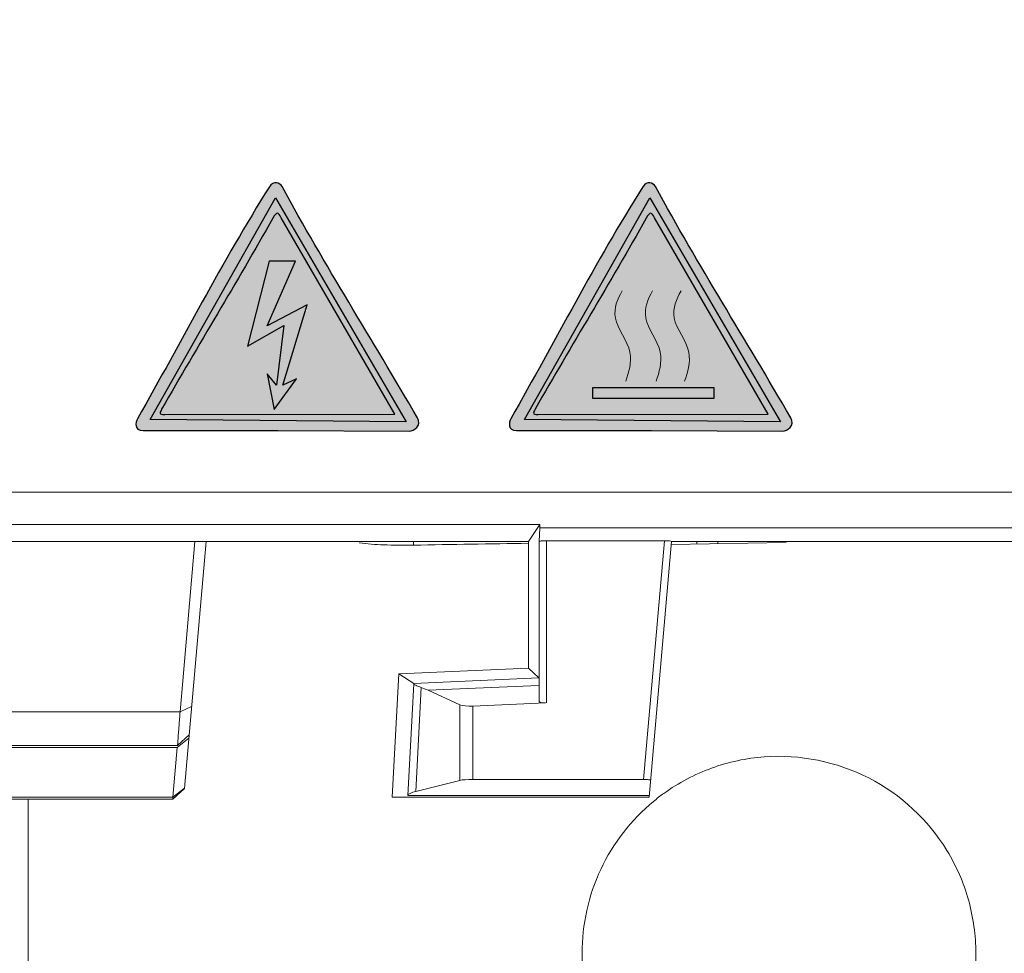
# Model space of a CAD drawing. Header units: millimetres. Extents: x -296 to 295, y -209 to 209.
# Tile 26 of 123: x -235 to -221, y -6 to 7. Entities that reach past the tile are written whole.
import ezdxf

# ---------------------------------------------------------------- set-up
doc = ezdxf.new("R2010")
doc.units = ezdxf.units.MM
doc.header["$MEASUREMENT"] = 0
doc.layers.add('layer 1', color=7, linetype='Continuous')

msp = doc.modelspace()

# ---------------------------------------------------------------- hatches: boundary and pattern name
at = {"layer": 'layer 1'}
h = msp.add_hatch(color=250, dxfattribs=at)
edge = h.paths.add_edge_path()
edge.add_spline(control_points=[(-231.5434, 4.4463), (-230.9456, 3.3486), (-230.29, 2.3192), (-229.6541, 1.2177), (-229.5879, 1.1031), (-229.7066, 1.0333), (-229.7638, 1.0293), (-229.7638, 1.0293), (-231.6008, 1.0407), (-231.6008, 1.0407), (-232.2288, 1.0407), (-232.8567, 1.0407), (-233.4846, 1.0407), (-233.6148, 1.0407), (-233.5882, 1.1511), (-233.5631, 1.2038), (-232.9473, 2.2839), (-232.3764, 3.4022), (-231.7204, 4.4431), (-231.6657, 4.53), (-231.5702, 4.5026), (-231.5434, 4.4463)], knot_values=[0, 0, 0, 0, 0.1428571, 0.1428571, 0.1428571, 0.2857143, 0.2857143, 0.2857143, 0.4285714, 0.4285714, 0.4285714, 0.5714286, 0.5714286, 0.5714286, 0.7142857, 0.7142857, 0.7142857, 0.8571429, 0.8571429, 0.8571429, 1, 1, 1, 1], degree=3, periodic=1)
h = msp.add_hatch(color=250, dxfattribs=at)
edge = h.paths.add_edge_path()
edge.add_spline(control_points=[(-226.3286, 4.4463), (-225.7308, 3.3486), (-225.0751, 2.3192), (-224.4393, 1.2177), (-224.3731, 1.1031), (-224.4917, 1.0333), (-224.5489, 1.0293), (-224.5489, 1.0293), (-226.386, 1.0407), (-226.386, 1.0407), (-227.014, 1.0407), (-227.642, 1.0407), (-228.2699, 1.0407), (-228.4001, 1.0407), (-228.3735, 1.1511), (-228.3484, 1.2038), (-227.7326, 2.2839), (-227.1616, 3.4022), (-226.5057, 4.4431), (-226.4509, 4.53), (-226.3554, 4.5026), (-226.3286, 4.4463)], knot_values=[0, 0, 0, 0, 0.1428571, 0.1428571, 0.1428571, 0.2857143, 0.2857143, 0.2857143, 0.4285714, 0.4285714, 0.4285714, 0.5714286, 0.5714286, 0.5714286, 0.7142857, 0.7142857, 0.7142857, 0.8571429, 0.8571429, 0.8571429, 1, 1, 1, 1], degree=3, periodic=1)
h = msp.add_hatch(color=2, dxfattribs=at)
edge = h.paths.add_edge_path()
edge.add_spline(control_points=[(-231.6331, 4.2902), (-231.6331, 4.2902), (-233.3864, 1.1916), (-233.3864, 1.1916), (-233.3864, 1.1916), (-229.8096, 1.1621), (-229.8096, 1.1621), (-229.8096, 1.1621), (-231.6331, 4.2902), (-231.6331, 4.2902)], knot_values=[0, 0, 0, 0, 0.3333333, 0.3333333, 0.3333333, 0.6666667, 0.6666667, 0.6666667, 1, 1, 1, 1], degree=3, periodic=1)
h = msp.add_hatch(color=2, dxfattribs=at)
edge = h.paths.add_edge_path()
edge.add_spline(control_points=[(-226.4058, 4.2902), (-226.4058, 4.2902), (-228.1592, 1.1916), (-228.1592, 1.1916), (-228.1592, 1.1916), (-224.5824, 1.1621), (-224.5824, 1.1621), (-224.5824, 1.1621), (-226.4058, 4.2902), (-226.4058, 4.2902)], knot_values=[0, 0, 0, 0, 0.3333333, 0.3333333, 0.3333333, 0.6666667, 0.6666667, 0.6666667, 1, 1, 1, 1], degree=3, periodic=1)
h = msp.add_hatch(color=250, dxfattribs=at)
edge = h.paths.add_edge_path()
edge.add_spline(control_points=[(-231.5578, 4.0084), (-231.5578, 4.0084), (-229.9682, 1.2659), (-229.9682, 1.2659), (-229.9682, 1.2659), (-233.1811, 1.2625), (-233.1811, 1.2625), (-233.2708, 1.2625), (-233.2459, 1.292), (-233.2252, 1.3355), (-232.7113, 2.2344), (-232.1785, 3.1049), (-231.6709, 4.005), (-231.6172, 4.1002), (-231.5974, 4.0932), (-231.5578, 4.0084)], knot_values=[0, 0, 0, 0, 0.2, 0.2, 0.2, 0.4, 0.4, 0.4, 0.6, 0.6, 0.6, 0.8, 0.8, 0.8, 1, 1, 1, 1], degree=3, periodic=1)
h = msp.add_hatch(color=250, dxfattribs=at)
edge = h.paths.add_edge_path()
edge.add_spline(control_points=[(-226.3431, 4.0084), (-226.3431, 4.0084), (-224.7533, 1.2659), (-224.7533, 1.2659), (-224.7533, 1.2659), (-227.9664, 1.2625), (-227.9664, 1.2625), (-228.0561, 1.2625), (-228.0312, 1.292), (-228.0104, 1.3355), (-227.4965, 2.2344), (-226.9637, 3.1049), (-226.4561, 4.005), (-226.4024, 4.1002), (-226.3826, 4.0932), (-226.3431, 4.0084)], knot_values=[0, 0, 0, 0, 0.2, 0.2, 0.2, 0.4, 0.4, 0.4, 0.6, 0.6, 0.6, 0.8, 0.8, 0.8, 1, 1, 1, 1], degree=3, periodic=1)
h = msp.add_hatch(color=250, dxfattribs=at)
edge = h.paths.add_edge_path()
edge.add_spline(control_points=[(-231.7229, 3.4062), (-231.7229, 3.4062), (-231.3571, 3.4065), (-231.3571, 3.4065), (-231.3571, 3.4065), (-231.7513, 2.5013), (-231.7513, 2.5013), (-231.7513, 2.5013), (-231.1946, 2.7928), (-231.1946, 2.7928), (-231.1946, 2.7928), (-231.5336, 1.6731), (-231.5336, 1.6731), (-231.5336, 1.6731), (-231.3403, 1.7613), (-231.3403, 1.7613), (-231.3403, 1.7613), (-231.6538, 1.3316), (-231.6538, 1.3316), (-231.6538, 1.3316), (-231.7522, 1.83), (-231.7522, 1.83), (-231.7522, 1.83), (-231.6202, 1.6728), (-231.6202, 1.6728), (-231.6202, 1.6728), (-231.5208, 2.5038), (-231.5208, 2.5038), (-231.5208, 2.5038), (-232.0238, 2.2165), (-232.0238, 2.2165), (-232.0238, 2.2165), (-231.7229, 3.4062), (-231.7229, 3.4062)], knot_values=[0, 0, 0, 0, 0.0909091, 0.0909091, 0.0909091, 0.1818182, 0.1818182, 0.1818182, 0.2727273, 0.2727273, 0.2727273, 0.3636364, 0.3636364, 0.3636364, 0.4545455, 0.4545455, 0.4545455, 0.5454545, 0.5454545, 0.5454545, 0.6363636, 0.6363636, 0.6363636, 0.7272727, 0.7272727, 0.7272727, 0.8181818, 0.8181818, 0.8181818, 0.9090909, 0.9090909, 0.9090909, 1, 1, 1, 1], degree=3, periodic=1)
h = msp.add_hatch(color=250, dxfattribs=at)
edge = h.paths.add_edge_path()
edge.add_spline(control_points=[(-227.209, 1.6349), (-227.209, 1.6349), (-225.5105, 1.6349), (-225.5105, 1.6349), (-225.5105, 1.6349), (-225.5105, 1.4901), (-225.5105, 1.4901), (-225.5105, 1.4901), (-227.209, 1.4901), (-227.209, 1.4901), (-227.209, 1.4901), (-227.209, 1.6349), (-227.209, 1.6349)], knot_values=[0, 0, 0, 0, 0.25, 0.25, 0.25, 0.5, 0.5, 0.5, 0.75, 0.75, 0.75, 1, 1, 1, 1], degree=3, periodic=1)

# ---------------------------------------------------------------- linework, layer by layer
at = {"layer": 'layer 1', "color": 1, "lineweight": 0}
msp.add_open_spline([(295.3283, 209.2747), (295.3283, 209.2747), (295.3283, -208.9236), (295.3283, -208.9236), (295.3283, -208.9236), (-296.1944, -208.9236), (-296.1944, -208.9236), (-296.1944, -208.9236), (-296.1944, 209.2747), (-296.1944, 209.2747), (-296.1944, 209.2747), (295.3283, 209.2747), (295.3283, 209.2747)], degree=3, knots=[0, 0, 0, 0, 0.25, 0.25, 0.25, 0.5, 0.5, 0.5, 0.75, 0.75, 0.75, 1, 1, 1, 1], dxfattribs=at)
at = {"layer": 'layer 1', "color": 5, "lineweight": 0}
msp.add_open_spline([(-281.2487, 194.7284), (-281.2487, 194.7284), (-281.2487, -197.0649), (-281.2487, -197.0649), (-281.2487, -197.0649), (283.3586, -197.0649), (283.3586, -197.0649)], degree=3, knots=[0, 0, 0, 0, 0.5, 0.5, 0.5, 1, 1, 1, 1], dxfattribs=at)
at = {"layer": 'layer 1', "color": 250}
for points, knots in [([(-231.5434, 4.4463), (-230.9456, 3.3486), (-230.29, 2.3192), (-229.6541, 1.2177), (-229.5879, 1.1031), (-229.7066, 1.0333), (-229.7638, 1.0293), (-229.7638, 1.0293), (-231.6008, 1.0407), (-231.6008, 1.0407), (-232.2288, 1.0407), (-232.8567, 1.0407), (-233.4846, 1.0407), (-233.6148, 1.0407), (-233.5882, 1.1511), (-233.5631, 1.2038), (-232.9473, 2.2839), (-232.3764, 3.4022), (-231.7204, 4.4431), (-231.6657, 4.53), (-231.5702, 4.5026), (-231.5434, 4.4463)], [0, 0, 0, 0, 0.1428571, 0.1428571, 0.1428571, 0.2857143, 0.2857143, 0.2857143, 0.4285714, 0.4285714, 0.4285714, 0.5714286, 0.5714286, 0.5714286, 0.7142857, 0.7142857, 0.7142857, 0.8571429, 0.8571429, 0.8571429, 1, 1, 1, 1]), ([(-226.3286, 4.4463), (-225.7308, 3.3486), (-225.0751, 2.3192), (-224.4393, 1.2177), (-224.3731, 1.1031), (-224.4917, 1.0333), (-224.5489, 1.0293), (-224.5489, 1.0293), (-226.386, 1.0407), (-226.386, 1.0407), (-227.014, 1.0407), (-227.642, 1.0407), (-228.2699, 1.0407), (-228.4001, 1.0407), (-228.3735, 1.1511), (-228.3484, 1.2038), (-227.7326, 2.2839), (-227.1616, 3.4022), (-226.5057, 4.4431), (-226.4509, 4.53), (-226.3554, 4.5026), (-226.3286, 4.4463)], [0, 0, 0, 0, 0.1428571, 0.1428571, 0.1428571, 0.2857143, 0.2857143, 0.2857143, 0.4285714, 0.4285714, 0.4285714, 0.5714286, 0.5714286, 0.5714286, 0.7142857, 0.7142857, 0.7142857, 0.8571429, 0.8571429, 0.8571429, 1, 1, 1, 1]), ([(-231.5578, 4.0084), (-231.5578, 4.0084), (-229.9682, 1.2659), (-229.9682, 1.2659), (-229.9682, 1.2659), (-233.1811, 1.2625), (-233.1811, 1.2625), (-233.2708, 1.2625), (-233.2459, 1.292), (-233.2252, 1.3355), (-232.7113, 2.2344), (-232.1785, 3.1049), (-231.6709, 4.005), (-231.6172, 4.1002), (-231.5974, 4.0932), (-231.5578, 4.0084)], [0, 0, 0, 0, 0.2, 0.2, 0.2, 0.4, 0.4, 0.4, 0.6, 0.6, 0.6, 0.8, 0.8, 0.8, 1, 1, 1, 1]), ([(-226.3431, 4.0084), (-226.3431, 4.0084), (-224.7533, 1.2659), (-224.7533, 1.2659), (-224.7533, 1.2659), (-227.9664, 1.2625), (-227.9664, 1.2625), (-228.0561, 1.2625), (-228.0312, 1.292), (-228.0104, 1.3355), (-227.4965, 2.2344), (-226.9637, 3.1049), (-226.4561, 4.005), (-226.4024, 4.1002), (-226.3826, 4.0932), (-226.3431, 4.0084)], [0, 0, 0, 0, 0.2, 0.2, 0.2, 0.4, 0.4, 0.4, 0.6, 0.6, 0.6, 0.8, 0.8, 0.8, 1, 1, 1, 1]), ([(-231.7229, 3.4062), (-231.7229, 3.4062), (-231.3571, 3.4065), (-231.3571, 3.4065), (-231.3571, 3.4065), (-231.7513, 2.5013), (-231.7513, 2.5013), (-231.7513, 2.5013), (-231.1946, 2.7928), (-231.1946, 2.7928), (-231.1946, 2.7928), (-231.5336, 1.6731), (-231.5336, 1.6731), (-231.5336, 1.6731), (-231.3403, 1.7613), (-231.3403, 1.7613), (-231.3403, 1.7613), (-231.6538, 1.3316), (-231.6538, 1.3316), (-231.6538, 1.3316), (-231.7522, 1.83), (-231.7522, 1.83), (-231.7522, 1.83), (-231.6202, 1.6728), (-231.6202, 1.6728), (-231.6202, 1.6728), (-231.5208, 2.5038), (-231.5208, 2.5038), (-231.5208, 2.5038), (-232.0238, 2.2165), (-232.0238, 2.2165), (-232.0238, 2.2165), (-231.7229, 3.4062), (-231.7229, 3.4062)], [0, 0, 0, 0, 0.0909091, 0.0909091, 0.0909091, 0.1818182, 0.1818182, 0.1818182, 0.2727273, 0.2727273, 0.2727273, 0.3636364, 0.3636364, 0.3636364, 0.4545455, 0.4545455, 0.4545455, 0.5454545, 0.5454545, 0.5454545, 0.6363636, 0.6363636, 0.6363636, 0.7272727, 0.7272727, 0.7272727, 0.8181818, 0.8181818, 0.8181818, 0.9090909, 0.9090909, 0.9090909, 1, 1, 1, 1]), ([(-227.209, 1.6349), (-227.209, 1.6349), (-225.5105, 1.6349), (-225.5105, 1.6349), (-225.5105, 1.6349), (-225.5105, 1.4901), (-225.5105, 1.4901), (-225.5105, 1.4901), (-227.209, 1.4901), (-227.209, 1.4901), (-227.209, 1.4901), (-227.209, 1.6349), (-227.209, 1.6349)], [0, 0, 0, 0, 0.25, 0.25, 0.25, 0.5, 0.5, 0.5, 0.75, 0.75, 0.75, 1, 1, 1, 1])]:
    msp.add_open_spline(points, degree=3, knots=knots, dxfattribs=at)
at = {"layer": 'layer 1', "color": 2}
for points in [[(-231.6331, 4.2902), (-231.6331, 4.2902), (-233.3864, 1.1916), (-233.3864, 1.1916), (-233.3864, 1.1916), (-229.8096, 1.1621), (-229.8096, 1.1621), (-229.8096, 1.1621), (-231.6331, 4.2902), (-231.6331, 4.2902)], [(-226.4058, 4.2902), (-226.4058, 4.2902), (-228.1592, 1.1916), (-228.1592, 1.1916), (-228.1592, 1.1916), (-224.5824, 1.1621), (-224.5824, 1.1621), (-224.5824, 1.1621), (-226.4058, 4.2902), (-226.4058, 4.2902)]]:
    msp.add_open_spline(points, degree=3, knots=[0, 0, 0, 0, 0.3333333, 0.3333333, 0.3333333, 0.6666667, 0.6666667, 0.6666667, 1, 1, 1, 1], dxfattribs=at)
at = {"layer": 'layer 1', "color": 250, "lineweight": 15}
for points in [[(-226.7945, 2.9904), (-226.8604, 2.8699), (-226.9117, 2.7585), (-226.8887, 2.6099), (-226.8656, 2.4612), (-226.7154, 2.2898), (-226.6863, 2.1356), (-226.6571, 1.9813), (-226.6998, 1.852), (-226.7443, 1.7291)], [(-226.3701, 2.9904), (-226.4361, 2.8699), (-226.4874, 2.7585), (-226.4644, 2.6099), (-226.4413, 2.4612), (-226.2911, 2.2898), (-226.262, 2.1356), (-226.2328, 1.9813), (-226.2755, 1.852), (-226.32, 1.7291)], [(-225.9716, 2.9904), (-226.0375, 2.8699), (-226.0889, 2.7585), (-226.0658, 2.6099), (-226.0428, 2.4612), (-225.8926, 2.2898), (-225.8634, 2.1356), (-225.8343, 1.9813), (-225.877, 1.852), (-225.9214, 1.7291)]]:
    msp.add_open_spline(points, degree=3, knots=[0, 0, 0, 0, 0.3333333, 0.3333333, 0.3333333, 0.6666667, 0.6666667, 0.6666667, 1, 1, 1, 1], dxfattribs=at)
at = {"layer": 'layer 1', "lineweight": 9}
for points in [[(-208.4577, 0.1793), (-208.4577, 0.1793), (-246.7506, 0.1793), (-246.7506, 0.1793)], [(-245.2641, -0.2735), (-245.2641, -0.2735), (-227.9442, -0.2735), (-227.9442, -0.2735)], [(-228.1024, -0.5108), (-228.1024, -0.5108), (-227.9442, -0.2735), (-227.9442, -0.2735)], [(-227.9524, -0.5108), (-227.9524, -0.5108), (-227.9448, -0.3188), (-227.9448, -0.3188)], [(-227.9448, -0.3188), (-227.9448, -0.3188), (-208.8112, -0.3188), (-208.8112, -0.3188)], [(-245.1059, -0.5108), (-245.1059, -0.5108), (-228.1024, -0.5108), (-228.1024, -0.5108)], [(-232.9684, -2.8912), (-232.9684, -2.8912), (-232.7602, -0.5108), (-232.7602, -0.5108)], [(-232.6041, -0.5108), (-232.6041, -0.5108), (-232.9061, -3.962), (-232.9061, -3.962)], [(-229.7062, -0.5108), (-229.7062, -0.5108), (-229.7062, -0.5622), (-229.7062, -0.5622)], [(-229.7062, -0.5622), (-229.1716, -0.5539), (-228.6368, -0.5455), (-228.102, -0.5371)], [(-228.1024, -2.2795), (-228.1024, -2.2795), (-228.1024, -0.5108), (-228.1024, -0.5108)], [(-227.9524, -0.5108), (-227.9524, -0.5108), (-227.9524, -2.7467), (-227.9524, -2.7467)], [(-227.8524, -0.502), (-227.8524, -0.502), (-226.2038, -0.502), (-226.2038, -0.502)], [(-227.8524, -2.7673), (-227.8524, -2.7673), (-227.8524, -0.502), (-227.8524, -0.502)], [(-226.4954, -3.8358), (-226.4954, -3.8358), (-226.2038, -0.502), (-226.2038, -0.502)], [(-226.4169, -4.0858), (-226.4169, -4.0858), (-226.1041, -0.5108), (-226.1041, -0.5108)], [(-226.1097, -0.5538), (-226.1097, -0.5538), (-224.5039, -0.5258), (-224.5039, -0.5258)], [(-226.1041, -0.5108), (-226.1041, -0.5108), (-208.1041, -0.5108), (-208.1041, -0.5108)], [(-225.7517, -0.5475), (-225.7517, -0.5475), (-225.7517, -0.5108), (-225.7517, -0.5108)], [(-225.4588, -0.5108), (-225.4588, -0.5108), (-225.4588, -0.5424), (-225.4588, -0.5424)], [(-229.9136, -2.3585), (-229.9136, -2.3585), (-228.1024, -2.2795), (-228.1024, -2.2795)], [(-228.1024, -2.2795), (-228.1024, -2.2795), (-227.9585, -2.4172), (-227.9585, -2.4172)], [(-230.0041, -4.0858), (-230.0041, -4.0858), (-229.9136, -2.3585), (-229.9136, -2.3585)], [(-229.9136, -2.3585), (-229.9136, -2.3585), (-229.7045, -2.4934), (-229.7045, -2.4934)], [(-227.9585, -2.4172), (-227.9585, -2.4172), (-229.7045, -2.4934), (-229.7045, -2.4934)], [(-229.7864, -4.0604), (-229.7864, -4.0604), (-229.7038, -2.5001), (-229.7038, -2.5001)], [(-229.7038, -2.5001), (-229.7038, -2.4996), (-229.7038, -2.4991), (-229.7038, -2.4986)], [(-229.6, -2.5511), (-229.6, -2.5511), (-229.6769, -4.004), (-229.6769, -4.004)], [(-229.5039, -2.5893), (-229.5357, -2.5747), (-229.5678, -2.562), (-229.6, -2.5511)], [(-229.5039, -2.5893), (-229.5039, -2.5893), (-227.9556, -2.5217), (-227.9556, -2.5217)], [(-229.0594, -2.7923), (-229.0594, -2.7923), (-229.5039, -2.5893), (-229.5039, -2.5893)], [(-232.8061, -2.819), (-232.8061, -2.819), (-232.9684, -2.8912), (-232.9684, -2.8912)], [(-229.0594, -2.7923), (-229.0594, -2.7923), (-229.0594, -3.8496), (-229.0594, -3.8496)], [(-229.0594, -2.7923), (-229.0255, -2.8078), (-228.9563, -2.8155), (-228.8805, -2.8122)], [(-228.8805, -2.8122), (-228.8805, -2.8122), (-227.8661, -2.7679), (-227.8661, -2.7679)], [(-228.8805, -3.8358), (-228.8805, -3.8358), (-228.8805, -2.8122), (-228.8805, -2.8122)], [(-232.9684, -2.8912), (-232.9684, -2.8912), (-240.2399, -2.8912), (-240.2399, -2.8912)], [(-233.0071, -3.3876), (-233.0071, -3.3876), (-232.8447, -3.2606), (-232.8447, -3.2606)], [(-233.0028, -3.3608), (-233.0028, -3.3608), (-232.8405, -3.212), (-232.8405, -3.212)], [(-240.2055, -3.3608), (-240.2055, -3.3608), (-233.0028, -3.3608), (-233.0028, -3.3608)], [(-240.2012, -3.3876), (-240.2012, -3.3876), (-233.0071, -3.3876), (-233.0071, -3.3876)], [(-233.068, -4.084), (-233.068, -4.084), (-233.0071, -3.3876), (-233.0071, -3.3876)], [(-229.6769, -4.004), (-229.6769, -4.004), (-229.0594, -3.8496), (-229.0594, -3.8496)], [(-228.8805, -3.8358), (-228.9563, -3.8358), (-229.0255, -3.8411), (-229.0594, -3.8496)], [(-226.4954, -3.8358), (-226.4954, -3.8358), (-228.8805, -3.8358), (-228.8805, -3.8358)], [(-232.9061, -3.962), (-232.9061, -3.962), (-233.0684, -4.1108), (-233.0684, -4.1108)], [(-232.9056, -3.957), (-232.9056, -3.957), (-233.068, -4.084), (-233.068, -4.084)], [(-233.068, -4.084), (-233.068, -4.084), (-240.1403, -4.084), (-240.1403, -4.084)], [(-240.1398, -4.1108), (-240.1398, -4.1108), (-233.0684, -4.1108), (-233.0684, -4.1108)], [(-235.0907, -8.5112), (-235.0907, -8.5112), (-235.091, -4.1108), (-235.091, -4.1108)], [(-230.0041, -4.0858), (-230.0041, -4.0858), (-226.4169, -4.0858), (-226.4169, -4.0858)], [(-229.7862, -4.059), (-229.7862, -4.059), (-226.4145, -4.0588), (-226.4145, -4.0588)], [(-226.2101, -4.0303), (-226.2603, -4.0664), (-226.3092, -4.1042), (-226.3568, -4.1436)], [(-227.3541, -6.265), (-227.3541, -6.265), (-227.3541, -9.5108), (-227.3541, -9.5108)], [(-221.8541, -9.5108), (-221.8541, -9.5108), (-221.8541, -6.2653), (-221.8541, -6.2653)]]:
    msp.add_open_spline(points, degree=3, dxfattribs=at)
for points, knots in [([(-227.9442, -0.2734), (-227.9442, -0.279), (-227.9443, -0.2846), (-227.9443, -0.2902), (-227.9444, -0.2998), (-227.9444, -0.3093), (-227.9448, -0.3188)], [0, 0, 0, 0, 0.5, 0.5, 0.5, 1, 1, 1, 1]), ([(-229.7062, -0.5622), (-229.8465, -0.5644), (-229.9867, -0.5636), (-230.127, -0.5585), (-230.2402, -0.5544), (-230.3534, -0.5475), (-230.4651, -0.5298)], [0, 0, 0, 0, 0.5, 0.5, 0.5, 1, 1, 1, 1]), ([(-227.8524, -0.502), (-227.8652, -0.502), (-227.8776, -0.5023), (-227.8907, -0.5027), (-227.9018, -0.503), (-227.9134, -0.5034), (-227.9232, -0.5046), (-227.9298, -0.5054), (-227.9355, -0.5066), (-227.9448, -0.5074), (-227.9484, -0.5077), (-227.9524, -0.508), (-227.9524, -0.5108)], [0, 0, 0, 0, 0.25, 0.25, 0.25, 0.5, 0.5, 0.5, 0.75, 0.75, 0.75, 1, 1, 1, 1]), ([(-226.1041, -0.5108), (-226.1039, -0.5084), (-226.1143, -0.5062), (-226.133, -0.5046), (-226.1517, -0.5029), (-226.1771, -0.502), (-226.2038, -0.502)], [0, 0, 0, 0, 0.5, 0.5, 0.5, 1, 1, 1, 1]), ([(-229.6, -2.5511), (-229.6262, -2.5422), (-229.6534, -2.5325), (-229.6773, -2.5205), (-229.6839, -2.5172), (-229.6902, -2.5137), (-229.697, -2.5088), (-229.7003, -2.5064), (-229.7036, -2.5038), (-229.7038, -2.5001)], [0, 0, 0, 0, 0.3333333, 0.3333333, 0.3333333, 0.6666667, 0.6666667, 0.6666667, 1, 1, 1, 1]), ([(-227.9524, -2.7467), (-227.9523, -2.7563), (-227.9393, -2.7594), (-227.928, -2.7618), (-227.9035, -2.7671), (-227.8868, -2.7688), (-227.8661, -2.7679)], [0, 0, 0, 0, 0.5, 0.5, 0.5, 1, 1, 1, 1]), ([(-232.9868, -3.1418), (-232.9854, -3.1233), (-232.9839, -3.1048), (-232.9825, -3.0863), (-232.9774, -3.0213), (-232.9725, -2.9563), (-232.9684, -2.8912)], [0, 0, 0, 0, 0.5, 0.5, 0.5, 1, 1, 1, 1]), ([(-233.0028, -3.3608), (-233.0016, -3.3608), (-233.0019, -3.3588), (-233.0021, -3.3572), (-233.0026, -3.3523), (-233.0018, -3.3496), (-233.0013, -3.3465), (-233.0005, -3.3414), (-233.0005, -3.335), (-233.0002, -3.3289), (-233, -3.3204), (-232.9993, -3.3125), (-232.9987, -3.3044), (-232.998, -3.2941), (-232.9973, -3.2836), (-232.9966, -3.2732), (-232.9958, -3.2606), (-232.9949, -3.2481), (-232.9939, -3.2355), (-232.9916, -3.2043), (-232.9893, -3.1731), (-232.9868, -3.1418)], [0, 0, 0, 0, 0.1428571, 0.1428571, 0.1428571, 0.2857143, 0.2857143, 0.2857143, 0.4285714, 0.4285714, 0.4285714, 0.5714286, 0.5714286, 0.5714286, 0.7142857, 0.7142857, 0.7142857, 0.8571429, 0.8571429, 0.8571429, 1, 1, 1, 1]), ([(-221.8541, -6.2653), (-221.8548, -6.0146), (-221.8894, -5.7624), (-221.957, -5.5201), (-222.0246, -5.2777), (-222.1254, -5.0452), (-222.2572, -4.83), (-222.5182, -4.4038), (-222.9008, -4.0457), (-223.3492, -3.8157), (-223.7975, -3.5857), (-224.3115, -3.4837), (-224.8098, -3.5202), (-225.0613, -3.5386), (-225.3089, -3.5922), (-225.5452, -3.6785), (-225.7815, -3.7648), (-226.0066, -3.8838), (-226.2101, -4.0303)], [0, 0, 0, 0, 0.1666667, 0.1666667, 0.1666667, 0.3333333, 0.3333333, 0.3333333, 0.5, 0.5, 0.5, 0.6666667, 0.6666667, 0.6666667, 0.8333333, 0.8333333, 0.8333333, 1, 1, 1, 1]), ([(-226.3961, -3.8483), (-226.3958, -3.8449), (-226.4061, -3.8418), (-226.4248, -3.8394), (-226.4434, -3.8371), (-226.4688, -3.8358), (-226.4954, -3.8358)], [0, 0, 0, 0, 0.5, 0.5, 0.5, 1, 1, 1, 1]), ([(-233.0684, -4.1108), (-233.0662, -4.1108), (-233.0675, -4.1071), (-233.0683, -4.1039), (-233.0707, -4.0948), (-233.0681, -4.0906), (-233.068, -4.084)], [0, 0, 0, 0, 0.5, 0.5, 0.5, 1, 1, 1, 1]), ([(-229.6769, -4.004), (-229.7039, -4.0107), (-229.7278, -4.0177), (-229.7559, -4.0308), (-229.7699, -4.0373), (-229.7849, -4.0453), (-229.7862, -4.059)], [0, 0, 0, 0, 0.5, 0.5, 0.5, 1, 1, 1, 1]), ([(-226.3568, -4.1436), (-226.665, -4.3989), (-226.9205, -4.7263), (-227.0924, -5.0926), (-227.2645, -5.4591), (-227.3531, -5.8646), (-227.3541, -6.265)], [0, 0, 0, 0, 0.5, 0.5, 0.5, 1, 1, 1, 1])]:
    msp.add_open_spline(points, degree=3, knots=knots, dxfattribs=at)

doc.saveas('drawing.dxf')
